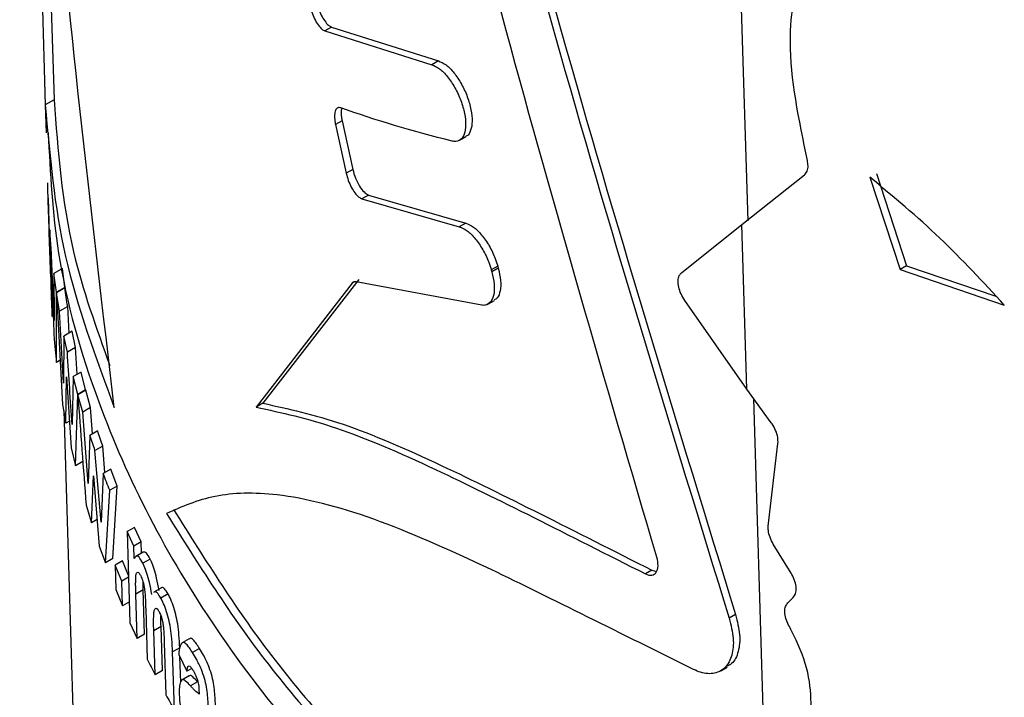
# Paper-space layout '1012-790 Hybird Padfoot' of a CAD drawing. Header units: millimetres. Extents: x 51 to 2966, y 67 to 3970.
# Tile 82 of 110: x 1737 to 1759, y 2824 to 2839. Entities that reach past the tile are written whole.
import ezdxf

# ---------------------------------------------------------------- set-up
doc = ezdxf.new("R2010")
doc.units = ezdxf.units.MM

psp = doc.layouts.new('1012-790 Hybird Padfoot')

# ---------------------------------------------------------------- linework, layer by layer
at = {"color": 7, "linetype": 'Continuous', "lineweight": 25}
for p, q in [((1736.736, 2856.022), (1737.305, 2837.555)), ((1752.899, 2834.987), (1752.436, 2850.049)), ((1737.144, 2849.259), (1737.5, 2837.668)), ((1743.653, 2839.281), (1743.506, 2839.196)), ((1743.653, 2839.281), (1746.026, 2838.532)), ((1743.506, 2839.196), (1745.881, 2838.448)), ((1746.026, 2838.532), (1745.881, 2838.448)), ((1737.304, 2837.548), (1737.323, 2836.936)), ((1737.5, 2837.668), (1737.305, 2837.555)), ((1743.89, 2837.204), (1743.743, 2837.119)), ((1743.743, 2837.119), (1743.98, 2836.04)), ((1743.89, 2837.204), (1744.127, 2836.125)), ((1746.492, 2836.771), (1746.636, 2836.854)), ((1744.127, 2836.125), (1743.98, 2836.04)), ((1752.758, 2834.905), (1754.148, 2836.005)), ((1755.601, 2835.951), (1756.271, 2833.907)), ((1755.743, 2836.033), (1756.413, 2833.989)), ((1744.476, 2835.557), (1744.33, 2835.472)), ((1744.476, 2835.557), (1746.632, 2834.934)), ((1737.367, 2835.495), (1737.408, 2834.151)), ((1744.33, 2835.472), (1746.488, 2834.851)), ((1746.632, 2834.934), (1746.488, 2834.851)), ((1751.418, 2833.834), (1752.758, 2834.905)), ((1752.87, 2831.252), (1752.758, 2834.905)), ((1737.504, 2832.776), (1737.433, 2834.401)), ((1737.41, 2834.151), (1737.435, 2833.305)), ((1756.413, 2833.989), (1756.271, 2833.907)), ((1756.413, 2833.989), (1758.393, 2833.314)), ((1737.683, 2833.93), (1737.495, 2833.821)), ((1737.552, 2833.4), (1737.495, 2833.821)), ((1737.495, 2833.821), (1737.504, 2832.776)), ((1737.737, 2833.507), (1737.683, 2833.93)), ((1747.343, 2833.978), (1747.2, 2833.895)), ((1747.2, 2833.895), (1747.212, 2833.851)), ((1747.355, 2833.934), (1747.212, 2833.851)), ((1747.343, 2833.978), (1747.355, 2833.934)), ((1756.271, 2833.907), (1758.582, 2833.118)), ((1744.112, 2833.603), (1741.982, 2830.852)), ((1744.259, 2833.688), (1742.134, 2830.94)), ((1746.986, 2833.113), (1744.203, 2833.633)), ((1737.737, 2833.507), (1737.552, 2833.4)), ((1737.552, 2831.846), (1737.552, 2833.4)), ((1737.738, 2833.499), (1737.553, 2833.392)), ((1737.553, 2833.392), (1737.687, 2830.914)), ((1737.617, 2832.983), (1737.553, 2833.392)), ((1737.737, 2833.499), (1737.737, 2833.507)), ((1747.124, 2833.137), (1747.267, 2833.22)), ((1752.87, 2831.252), (1751.491, 2833.219)), ((1737.801, 2833.089), (1737.617, 2832.983)), ((1737.706, 2831.385), (1737.617, 2832.983)), ((1737.833, 2832.497), (1737.801, 2833.089)), ((1737.481, 2832.874), (1737.458, 2832.861)), ((1737.899, 2832.535), (1737.719, 2832.431)), ((1737.973, 2832.176), (1737.899, 2832.535)), ((1737.506, 2832.272), (1737.552, 2831.846)), ((1737.719, 2832.431), (1737.706, 2831.385)), ((1737.794, 2832.073), (1737.719, 2832.431)), ((1737.973, 2832.176), (1737.794, 2832.073)), ((1738.011, 2831.582), (1737.973, 2832.176)), ((1737.634, 2831.893), (1737.552, 2831.846)), ((1738.098, 2831.633), (1737.921, 2831.53)), ((1738.199, 2831.237), (1738.098, 2831.633)), ((1737.763, 2830.5), (1737.778, 2831.527)), ((1737.778, 2831.527), (1737.878, 2829.95)), ((1737.921, 2831.53), (1737.898, 2830.467)), ((1738.024, 2831.136), (1737.921, 2831.53)), ((1738.199, 2831.237), (1738.024, 2831.136)), ((1738.201, 2831.23), (1738.026, 2831.129)), ((1738.199, 2831.228), (1738.199, 2831.237)), ((1738.308, 2830.845), (1738.201, 2831.23)), ((1753.409, 2830.509), (1752.87, 2831.252)), ((1737.972, 2829.552), (1738.024, 2831.136)), ((1738.135, 2830.745), (1738.026, 2831.129)), ((1742.134, 2830.94), (1741.982, 2830.852)), ((1737.687, 2830.914), (1737.763, 2830.5)), ((1737.712, 2830.776), (1740.217, 2749.402)), ((1738.308, 2830.845), (1738.135, 2830.745)), ((1738.252, 2829.164), (1738.135, 2830.745)), ((1738.351, 2830.26), (1738.308, 2830.845)), ((1737.84, 2830.545), (1737.763, 2830.5)), ((1738.467, 2830.326), (1738.295, 2830.227)), ((1738.295, 2830.227), (1738.252, 2829.164)), ((1737.878, 2829.95), (1737.972, 2829.552)), ((1738.578, 2829.989), (1738.407, 2829.891)), ((1738.541, 2828.302), (1738.407, 2829.891)), ((1738.627, 2829.401), (1738.578, 2829.989)), ((1753.346, 2828.216), (1753.56, 2830.049)), ((1738.137, 2829.647), (1737.972, 2829.552)), ((1738.759, 2829.478), (1738.591, 2829.381)), ((1738.901, 2829.105), (1738.759, 2829.478)), ((1738.329, 2828.291), (1738.373, 2829.334)), ((1738.373, 2829.334), (1738.502, 2827.774)), ((1738.591, 2829.381), (1738.541, 2828.302)), ((1738.637, 2827.399), (1738.734, 2829.009)), ((1738.901, 2829.105), (1738.734, 2829.009)), ((1738.806, 2827.496), (1738.901, 2829.105)), ((1738.21, 2828.679), (1738.329, 2828.291)), ((1738.454, 2828.363), (1738.329, 2828.291)), ((1739.285, 2828.188), (1739.121, 2828.093)), ((1739.121, 2828.093), (1739.183, 2826.07)), ((1739.268, 2827.773), (1739.121, 2828.093)), ((1739.431, 2827.868), (1739.285, 2828.188)), ((1738.502, 2827.774), (1738.637, 2827.399)), ((1739.431, 2827.868), (1739.268, 2827.773)), ((1739.277, 2827.497), (1739.268, 2827.773)), ((1739.439, 2827.616), (1739.431, 2827.868)), ((1753.851, 2827.171), (1753.455, 2827.818)), ((1738.806, 2827.496), (1738.637, 2827.399)), ((1739.018, 2827.445), (1738.851, 2827.349)), ((1739.151, 2827.122), (1739.018, 2827.445)), ((1739.477, 2827.638), (1739.314, 2827.544)), ((1739.63, 2827.486), (1739.468, 2827.392)), ((1738.999, 2826.993), (1738.851, 2827.349)), ((1738.851, 2827.349), (1738.868, 2826.807)), ((1750.764, 2827.237), (1750.622, 2827.155)), ((1750.764, 2827.237), (1750.866, 2827.208)), ((1739.152, 2827.081), (1738.999, 2826.993)), ((1738.868, 2826.807), (1739.016, 2826.451)), ((1739.016, 2826.451), (1738.999, 2826.993)), ((1739.477, 2826.8), (1739.314, 2826.706)), ((1739.477, 2826.8), (1739.473, 2826.978)), ((1739.507, 2825.816), (1739.477, 2826.8)), ((1739.871, 2826.842), (1739.711, 2826.749)), ((1739.344, 2825.721), (1739.314, 2826.706)), ((1740.029, 2826.713), (1739.869, 2826.62)), ((1753.776, 2826.512), (1753.899, 2826.632)), ((1739.169, 2826.539), (1739.016, 2826.451)), ((1739.533, 2826.372), (1739.567, 2825.262)), ((1752.62, 2826.252), (1752.478, 2826.171)), ((1739.183, 2826.07), (1739.344, 2825.721)), ((1739.872, 2825.987), (1739.711, 2825.894)), ((1739.902, 2825.014), (1739.872, 2825.987)), ((1739.507, 2825.816), (1739.344, 2825.721)), ((1739.741, 2824.921), (1739.711, 2825.894)), ((1740.498, 2825.718), (1740.341, 2825.627)), ((1739.945, 2825.63), (1739.981, 2824.472)), ((1740.286, 2825.517), (1740.128, 2825.426)), ((1740.729, 2825.5), (1740.573, 2825.41)), ((1740.168, 2824.138), (1740.128, 2825.426)), ((1740.265, 2825.371), (1740.447, 2824.998)), ((1740.31, 2824.754), (1740.293, 2825.315)), ((1740.553, 2825.059), (1740.447, 2824.998)), ((1752.289, 2825.006), (1752.431, 2825.088)), ((1739.902, 2825.014), (1739.741, 2824.921)), ((1740.493, 2824.892), (1740.335, 2824.801)), ((1740.684, 2824.763), (1740.527, 2824.672))]:
    psp.add_line(p, q, dxfattribs=at)
at = {"color": 8, "linetype": 'Continuous', "lineweight": 25}
for p, q in [((1744.151, 2833.626), (1744.112, 2833.603)), ((1753.483, 2816.018), (1753.021, 2831.044))]:
    psp.add_line(p, q, dxfattribs=at)
at = {"color": 7, "linetype": 'Continuous', "lineweight": 25}
for points, knots in [([(1738.836, 2830.846), (1738.343, 2835.002), (1737.355, 2843.329), (1736.943, 2851.786), (1736.736, 2856.022)], [0, 0, 0, 0, 0.499157, 1, 1, 1, 1]), ([(1745.469, 2851.528), (1746.572, 2847.268), (1748.777, 2838.743), (1751.338, 2830.418), (1752.62, 2826.252)], [0, 0, 0, 0, 0.499668, 1, 1, 1, 1]), ([(1745.325, 2851.445), (1746.428, 2847.185), (1748.635, 2838.661), (1751.197, 2830.336), (1752.478, 2826.171)], [0, 0, 0, 0, 0.49967, 1, 1, 1, 1]), ([(1750.87, 2827.53), (1749.732, 2831.407), (1747.454, 2839.165), (1745.485, 2847.092), (1744.5, 2851.057)], [0, 0, 0, 0, 0.4997163, 1, 1, 1, 1]), ([(1754.213, 2836.323), (1754.025, 2837.232), (1753.684, 2838.878), (1754.042, 2840.657), (1754.726, 2841.75), (1755.71, 2842.897), (1756.502, 2843.75), (1757.032, 2844.321)], [0, 0, 0, 0, 0.236734, 0.428691, 0.57036, 0.712481, 1, 1, 1, 1]), ([(1743.171, 2839.772), (1743.184, 2839.719), (1743.211, 2839.612), (1743.278, 2839.457), (1743.357, 2839.325), (1743.437, 2839.232), (1743.485, 2839.207), (1743.506, 2839.196)], [0, 0, 0, 0, 0.201883, 0.403511, 0.611199, 0.827363, 1, 1, 1, 1]), ([(1743.319, 2839.858), (1743.332, 2839.804), (1743.359, 2839.698), (1743.426, 2839.542), (1743.504, 2839.41), (1743.584, 2839.318), (1743.632, 2839.292), (1743.653, 2839.281)], [0, 0, 0, 0, 0.201822, 0.403403, 0.611095, 0.827305, 1, 1, 1, 1]), ([(1745.881, 2838.448), (1745.937, 2838.425), (1746.048, 2838.377), (1746.231, 2838.19), (1746.398, 2837.942), (1746.531, 2837.654), (1746.615, 2837.364), (1746.64, 2837.103), (1746.607, 2836.897), (1746.518, 2836.768), (1746.415, 2836.737), (1746.348, 2836.75), (1746.332, 2836.753)], [0, 0, 0, 0, 0.1105283, 0.2210711, 0.3309635, 0.4390526, 0.5452391, 0.6501975, 0.7549467, 0.8604757, 0.9674958, 1, 1, 1, 1]), ([(1746.026, 2838.532), (1746.081, 2838.508), (1746.193, 2838.461), (1746.375, 2838.273), (1746.542, 2838.025), (1746.675, 2837.737), (1746.758, 2837.447), (1746.785, 2837.184), (1746.748, 2836.985), (1746.692, 2836.874), (1746.64, 2836.862), (1746.632, 2836.86)], [0, 0, 0, 0, 0.1258441, 0.2517099, 0.3768337, 0.499888, 0.6207569, 0.7402219, 0.859439, 0.9795539, 1, 1, 1, 1]), ([(1737.305, 2837.555), (1737.403, 2836.431), (1737.601, 2834.171), (1738.423, 2831.959), (1738.836, 2830.846)], [0, 0, 0, 0, 0.497127, 1, 1, 1, 1]), ([(1737.5, 2837.668), (1737.585, 2836.541), (1737.734, 2834.557), (1738.434, 2832.614), (1738.736, 2831.774)], [0, 0, 0, 0, 0.567862, 1, 1, 1, 1]), ([(1743.863, 2837.491), (1743.839, 2837.495), (1743.789, 2837.503), (1743.74, 2837.444), (1743.718, 2837.34), (1743.723, 2837.222), (1743.738, 2837.145), (1743.743, 2837.119)], [0, 0, 0, 0, 0.2275866, 0.4554231, 0.6769668, 0.8902021, 1, 1, 1, 1]), ([(1743.885, 2837.491), (1743.878, 2837.468), (1743.863, 2837.414), (1743.87, 2837.307), (1743.885, 2837.23), (1743.89, 2837.204)], [0, 0, 0, 0, 0.330168, 0.772349, 1, 1, 1, 1]), ([(1737.368, 2836.939), (1737.415, 2836.047), (1737.52, 2834.043), (1738.337, 2831.193), (1739.552, 2828.414), (1741.056, 2825.901), (1742.937, 2823.446), (1745.497, 2820.762), (1748.86, 2817.911), (1751.857, 2816.055), (1753.367, 2815.121)], [0, 0, 0, 0, 0.1101617, 0.2474563, 0.3557467, 0.4640355, 0.575468, 0.6869016, 0.8423163, 1, 1, 1, 1]), ([(1754.148, 2836.005), (1754.17, 2836.03), (1754.215, 2836.079), (1754.234, 2836.196), (1754.219, 2836.283), (1754.213, 2836.323)], [0, 0, 0, 0, 0.35418, 0.708282, 1, 1, 1, 1]), ([(1743.98, 2836.04), (1743.995, 2835.987), (1744.023, 2835.881), (1744.092, 2835.727), (1744.174, 2835.597), (1744.258, 2835.507), (1744.308, 2835.483), (1744.33, 2835.472)], [0, 0, 0, 0, 0.203081, 0.405966, 0.613838, 0.828724, 1, 1, 1, 1]), ([(1744.127, 2836.125), (1744.156, 2835.996), (1744.211, 2835.86), (1744.34, 2835.651), (1744.413, 2835.578), (1744.476, 2835.557)], [0, 0, 0, 0, 0.5, 0.5, 1, 1, 1, 1]), ([(1758.582, 2833.118), (1758.111, 2833.626), (1757.156, 2834.658), (1756.125, 2835.516), (1755.601, 2835.951)], [0, 0, 0, 0, 0.492277, 1, 1, 1, 1]), ([(1746.632, 2834.934), (1746.689, 2834.912), (1746.802, 2834.866), (1746.988, 2834.682), (1747.158, 2834.436), (1747.278, 2834.188), (1747.325, 2834.035), (1747.343, 2833.978)], [0, 0, 0, 0, 0.219518, 0.43906, 0.65741, 0.872649, 1, 1, 1, 1]), ([(1746.488, 2834.851), (1746.545, 2834.829), (1746.658, 2834.783), (1746.845, 2834.599), (1747.014, 2834.354), (1747.135, 2834.105), (1747.182, 2833.952), (1747.2, 2833.895)], [0, 0, 0, 0, 0.219482, 0.438995, 0.657313, 0.872541, 1, 1, 1, 1]), ([(1747.212, 2833.851), (1747.233, 2833.758), (1747.274, 2833.574), (1747.262, 2833.342), (1747.194, 2833.178), (1747.092, 2833.108), (1747.014, 2833.111), (1746.986, 2833.113)], [0, 0, 0, 0, 0.2184315, 0.4368386, 0.6558716, 0.8770993, 1, 1, 1, 1]), ([(1747.355, 2833.934), (1747.376, 2833.841), (1747.418, 2833.656), (1747.404, 2833.427), (1747.351, 2833.275), (1747.285, 2833.242), (1747.261, 2833.23)], [0, 0, 0, 0, 0.278625, 0.557217, 0.836615, 1, 1, 1, 1]), ([(1751.491, 2833.219), (1751.462, 2833.267), (1751.403, 2833.364), (1751.353, 2833.52), (1751.339, 2833.662), (1751.361, 2833.773), (1751.4, 2833.815), (1751.418, 2833.834)], [0, 0, 0, 0, 0.206612, 0.413212, 0.619854, 0.826688, 1, 1, 1, 1]), ([(1744.203, 2833.633), (1744.178, 2833.634), (1744.144, 2833.637), (1744.12, 2833.611), (1744.112, 2833.603)], [0, 0, 0, 0, 0.703798, 1, 1, 1, 1]), ([(1742.134, 2830.94), (1742.697, 2830.817), (1743.824, 2830.572), (1745.936, 2829.656), (1748.241, 2828.515), (1749.92, 2827.664), (1750.764, 2827.237)], [0, 0, 0, 0, 0.268976, 0.538012, 0.767681, 1, 1, 1, 1]), ([(1741.982, 2830.852), (1742.547, 2830.731), (1743.677, 2830.487), (1745.793, 2829.572), (1748.099, 2828.432), (1749.778, 2827.582), (1750.622, 2827.155)], [0, 0, 0, 0, 0.269026, 0.538111, 0.767736, 1, 1, 1, 1]), ([(1753.56, 2830.049), (1753.561, 2830.093), (1753.563, 2830.181), (1753.514, 2830.335), (1753.455, 2830.445), (1753.416, 2830.5), (1753.409, 2830.509)], [0, 0, 0, 0, 0.312153, 0.624295, 0.936525, 1, 1, 1, 1]), ([(1751.688, 2825.035), (1750.892, 2825.43), (1749.293, 2826.222), (1746.87, 2827.428), (1744.477, 2828.482), (1742.49, 2828.981), (1741.009, 2828.943), (1740.333, 2828.644), (1739.993, 2828.494)], [0, 0, 0, 0, 0.1372122, 0.2755381, 0.4690885, 0.6682731, 0.8330948, 1, 1, 1, 1]), ([(1740.152, 2828.585), (1740.856, 2827.459), (1742.273, 2825.191), (1745.292, 2821.947), (1748.952, 2818.823), (1751.965, 2816.957), (1753.483, 2816.018)], [0, 0, 0, 0, 0.241351, 0.485907, 0.741057, 1, 1, 1, 1]), ([(1739.993, 2828.494), (1740.7, 2827.368), (1742.124, 2825.102), (1745.15, 2821.861), (1748.812, 2818.74), (1751.825, 2816.875), (1753.342, 2815.936)], [0, 0, 0, 0, 0.241419, 0.486018, 0.741129, 1, 1, 1, 1]), ([(1753.455, 2827.818), (1753.429, 2827.867), (1753.376, 2827.966), (1753.342, 2828.107), (1753.345, 2828.183), (1753.346, 2828.216)], [0, 0, 0, 0, 0.362106, 0.72421, 1, 1, 1, 1]), ([(1739.468, 2827.392), (1739.439, 2827.444), (1739.38, 2827.549), (1739.316, 2827.561), (1739.288, 2827.515), (1739.277, 2827.497)], [0, 0, 0, 0, 0.3649513, 0.7476261, 1, 1, 1, 1]), ([(1739.63, 2827.486), (1739.601, 2827.539), (1739.542, 2827.645), (1739.499, 2827.639), (1739.478, 2827.636)], [0, 0, 0, 0, 0.49725, 1, 1, 1, 1]), ([(1739.828, 2826.79), (1739.812, 2826.882), (1739.783, 2827.046), (1739.721, 2827.267), (1739.67, 2827.402), (1739.64, 2827.465), (1739.63, 2827.486)], [0, 0, 0, 0, 0.335856, 0.602321, 0.868145, 1, 1, 1, 1]), ([(1750.622, 2827.155), (1750.722, 2827.105), (1750.812, 2827.119), (1750.907, 2827.263), (1750.912, 2827.391), (1750.87, 2827.53)], [0, 0, 0, 0, 0.5, 0.5, 1, 1, 1, 1]), ([(1739.667, 2826.697), (1739.651, 2826.789), (1739.622, 2826.953), (1739.559, 2827.173), (1739.508, 2827.308), (1739.478, 2827.372), (1739.468, 2827.392)], [0, 0, 0, 0, 0.336006, 0.602349, 0.868083, 1, 1, 1, 1]), ([(1739.314, 2826.706), (1739.312, 2826.78), (1739.31, 2826.854), (1739.309, 2826.959), (1739.31, 2826.993), (1739.311, 2827.057), (1739.313, 2827.087), (1739.323, 2827.164), (1739.336, 2827.193), (1739.365, 2827.191), (1739.376, 2827.183), (1739.399, 2827.157), (1739.411, 2827.135), (1739.424, 2827.11)], [0, 0, 0, 0, 0.25, 0.25, 0.375, 0.375, 0.5, 0.5, 0.75, 0.75, 0.875, 0.875, 1, 1, 1, 1]), ([(1739.424, 2827.11), (1739.438, 2827.078), (1739.46, 2827.03), (1739.487, 2826.933), (1739.498, 2826.87), (1739.504, 2826.836), (1739.505, 2826.827)], [0, 0, 0, 0, 0.453058, 0.687273, 0.922406, 1, 1, 1, 1]), ([(1753.899, 2826.632), (1753.919, 2826.659), (1753.959, 2826.713), (1753.97, 2826.842), (1753.942, 2826.989), (1753.892, 2827.103), (1753.857, 2827.161), (1753.851, 2827.171)], [0, 0, 0, 0, 0.237134, 0.474257, 0.711514, 0.948989, 1, 1, 1, 1]), ([(1739.505, 2826.827), (1739.51, 2826.786), (1739.518, 2826.702), (1739.527, 2826.552), (1739.53, 2826.444), (1739.533, 2826.372)], [0, 0, 0, 0, 0.251883, 0.502325, 1, 1, 1, 1]), ([(1740.029, 2826.713), (1740, 2826.757), (1739.943, 2826.846), (1739.893, 2826.863), (1739.874, 2826.842), (1739.872, 2826.84)], [0, 0, 0, 0, 0.476055, 0.961583, 1, 1, 1, 1]), ([(1739.869, 2826.62), (1739.84, 2826.664), (1739.783, 2826.754), (1739.732, 2826.771), (1739.713, 2826.749), (1739.712, 2826.747)], [0, 0, 0, 0, 0.476492, 0.961437, 1, 1, 1, 1]), ([(1740.128, 2825.426), (1740.124, 2825.519), (1740.118, 2825.683), (1740.089, 2825.939), (1740.04, 2826.169), (1739.98, 2826.371), (1739.921, 2826.52), (1739.884, 2826.591), (1739.869, 2826.62)], [0, 0, 0, 0, 0.244779, 0.429721, 0.583469, 0.737269, 0.893923, 1, 1, 1, 1]), ([(1740.286, 2825.517), (1740.283, 2825.611), (1740.276, 2825.775), (1740.248, 2826.03), (1740.199, 2826.261), (1740.14, 2826.463), (1740.08, 2826.612), (1740.043, 2826.684), (1740.029, 2826.713)], [0, 0, 0, 0, 0.244457, 0.429377, 0.583068, 0.736823, 0.893545, 1, 1, 1, 1]), ([(1739.711, 2825.894), (1739.709, 2825.965), (1739.706, 2826.111), (1739.71, 2826.283), (1739.731, 2826.384), (1739.764, 2826.404), (1739.8, 2826.37), (1739.822, 2826.332), (1739.829, 2826.32)], [0, 0, 0, 0, 0.241739, 0.498896, 0.647865, 0.797572, 0.938598, 1, 1, 1, 1]), ([(1753.797, 2826.02), (1753.773, 2826.07), (1753.727, 2826.171), (1753.705, 2826.318), (1753.72, 2826.438), (1753.758, 2826.489), (1753.776, 2826.512)], [0, 0, 0, 0, 0.257316, 0.514632, 0.771899, 1, 1, 1, 1]), ([(1739.829, 2826.32), (1739.842, 2826.293), (1739.863, 2826.25), (1739.891, 2826.162), (1739.912, 2826.07), (1739.929, 2825.944), (1739.939, 2825.795), (1739.943, 2825.685), (1739.945, 2825.63)], [0, 0, 0, 0, 0.1595, 0.262522, 0.365773, 0.499835, 0.747345, 1, 1, 1, 1]), ([(1739.872, 2825.987), (1739.869, 2826.06), (1739.866, 2826.146), (1739.869, 2826.217), (1739.869, 2826.227)], [0, 0, 0, 0, 0.853711, 1, 1, 1, 1]), ([(1752.478, 2826.171), (1752.516, 2826.02), (1752.59, 2825.72), (1752.553, 2825.338), (1752.407, 2825.062), (1752.161, 2824.929), (1751.903, 2824.942), (1751.74, 2825.013), (1751.688, 2825.035)], [0, 0, 0, 0, 0.183233, 0.366465, 0.549767, 0.733103, 0.916458, 1, 1, 1, 1]), ([(1752.62, 2826.252), (1752.657, 2826.102), (1752.733, 2825.8), (1752.692, 2825.424), (1752.583, 2825.178), (1752.459, 2825.124), (1752.42, 2825.106)], [0, 0, 0, 0, 0.288567, 0.5771329, 0.8657998, 1, 1, 1, 1]), ([(1754.202, 2822.939), (1754.255, 2823.376), (1754.335, 2824.037), (1754.243, 2825.059), (1753.982, 2825.667), (1753.818, 2825.978), (1753.797, 2826.02)], [0, 0, 0, 0, 0.475027, 0.71825, 0.962298, 1, 1, 1, 1]), ([(1740.729, 2825.5), (1740.682, 2825.571), (1740.607, 2825.683), (1740.529, 2825.741), (1740.508, 2825.716), (1740.503, 2825.71)], [0, 0, 0, 0, 0.570783, 0.902603, 1, 1, 1, 1]), ([(1740.573, 2825.41), (1740.524, 2825.483), (1740.448, 2825.599), (1740.357, 2825.65), (1740.298, 2825.59), (1740.275, 2825.471), (1740.267, 2825.385), (1740.265, 2825.371)], [0, 0, 0, 0, 0.320017, 0.506025, 0.692693, 0.949646, 1, 1, 1, 1]), ([(1741.081, 2824.207), (1741.077, 2824.318), (1741.071, 2824.483), (1741.042, 2824.732), (1740.991, 2824.938), (1740.913, 2825.162), (1740.821, 2825.347), (1740.757, 2825.454), (1740.729, 2825.5)], [0, 0, 0, 0, 0.256545, 0.380479, 0.506078, 0.643437, 0.844164, 1, 1, 1, 1]), ([(1740.926, 2824.118), (1740.922, 2824.229), (1740.916, 2824.393), (1740.886, 2824.643), (1740.835, 2824.849), (1740.757, 2825.072), (1740.665, 2825.257), (1740.601, 2825.363), (1740.573, 2825.41)], [0, 0, 0, 0, 0.25679, 0.380778, 0.506417, 0.643796, 0.844488, 1, 1, 1, 1]), ([(1740.447, 2824.998), (1740.453, 2825.038), (1740.462, 2825.1), (1740.494, 2825.124), (1740.531, 2825.095), (1740.558, 2825.054), (1740.573, 2825.032)], [0, 0, 0, 0, 0.371573, 0.568758, 0.765887, 1, 1, 1, 1]), ([(1740.573, 2825.032), (1740.595, 2824.995), (1740.627, 2824.941), (1740.667, 2824.841), (1740.691, 2824.768), (1740.71, 2824.668), (1740.714, 2824.582), (1740.716, 2824.516), (1740.717, 2824.492)], [0, 0, 0, 0, 0.290414, 0.417818, 0.545529, 0.637422, 0.868612, 1, 1, 1, 1]), ([(1740.527, 2824.672), (1740.489, 2824.713), (1740.424, 2824.785), (1740.341, 2824.824), (1740.293, 2824.752), (1740.275, 2824.623), (1740.277, 2824.523), (1740.277, 2824.481)], [0, 0, 0, 0, 0.277717, 0.48566, 0.695685, 0.873999, 1, 1, 1, 1]), ([(1740.684, 2824.763), (1740.647, 2824.801), (1740.584, 2824.868), (1740.516, 2824.919), (1740.498, 2824.89), (1740.496, 2824.887)], [0, 0, 0, 0, 0.539808, 0.94473, 1, 1, 1, 1]), ([(1740.717, 2824.492), (1740.686, 2824.515), (1740.64, 2824.55), (1740.575, 2824.618), (1740.543, 2824.654), (1740.527, 2824.672)], [0, 0, 0, 0, 0.496359, 0.748063, 1, 1, 1, 1]), ([(1740.277, 2824.481), (1740.28, 2824.4), (1740.287, 2824.313), (1740.314, 2824.123), (1740.334, 2824.023), (1740.385, 2823.834), (1740.414, 2823.742), (1740.462, 2823.625), (1740.478, 2823.589), (1740.511, 2823.523), (1740.527, 2823.494), (1740.544, 2823.466)], [0, 0, 0, 0, 0.25, 0.25, 0.5, 0.5, 0.75, 0.75, 0.875, 0.875, 1, 1, 1, 1])]:
    psp.add_open_spline(points, degree=3, knots=knots, dxfattribs=at)
for points in [[(1746.332, 2836.753), (1745.451, 2836.972), (1744.628, 2837.218), (1743.863, 2837.491)], [(1737.371, 2835.378), (1737.365, 2835.527), (1737.362, 2835.676), (1737.36, 2835.825)], [(1737.425, 2833.76), (1737.406, 2834.299), (1737.388, 2834.838), (1737.371, 2835.378)], [(1737.403, 2834.785), (1737.409, 2834.443), (1737.417, 2834.101), (1737.425, 2833.76)], [(1737.433, 2834.401), (1737.422, 2834.529), (1737.412, 2834.657), (1737.403, 2834.785)], [(1737.439, 2833.868), (1737.461, 2833.336), (1737.483, 2832.804), (1737.506, 2832.272)], [(1737.458, 2832.861), (1737.451, 2833.196), (1737.445, 2833.532), (1737.439, 2833.868)], [(1737.801, 2833.089), (1737.778, 2833.226), (1737.757, 2833.362), (1737.738, 2833.499)], [(1737.435, 2833.305), (1737.441, 2833.157), (1737.449, 2833.009), (1737.458, 2832.861)], [(1737.898, 2830.467), (1737.863, 2831.002), (1737.828, 2831.537), (1737.794, 2832.073)], [(1738.026, 2831.129), (1738.086, 2830.311), (1738.147, 2829.495), (1738.21, 2828.679)], [(1738.578, 2829.989), (1738.54, 2830.101), (1738.503, 2830.214), (1738.467, 2830.326)], [(1738.407, 2829.891), (1738.369, 2830.003), (1738.331, 2830.115), (1738.295, 2830.227)], [(1738.734, 2829.009), (1738.685, 2829.133), (1738.637, 2829.256), (1738.591, 2829.381)], [(1739.567, 2825.262), (1739.624, 2825.148), (1739.682, 2825.035), (1739.741, 2824.921)], [(1739.981, 2824.472), (1740.042, 2824.36), (1740.104, 2824.249), (1740.168, 2824.138)]]:
    psp.add_open_spline(points, degree=3, dxfattribs=at)

doc.saveas('drawing.dxf')
